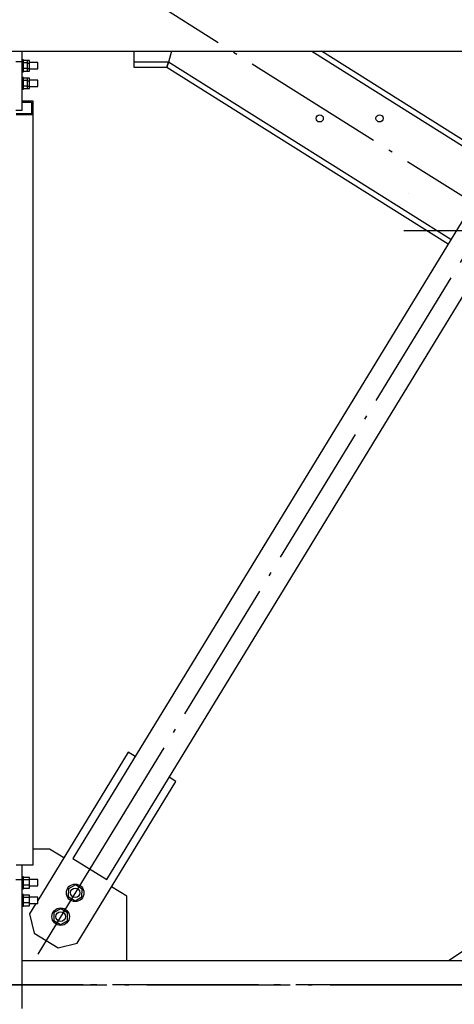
# Paper-space layout 'A0 Advance Steel' of a CAD drawing. Header units: millimetres. Extents: x 209 to 803, y 321 to 741.
# Tile 29 of 52: x 316 to 327, y 640 to 665. Entities that reach past the tile are written whole.
import ezdxf

# ---------------------------------------------------------------- set-up
doc = ezdxf.new("R2010")
doc.units = ezdxf.units.MM
doc.linetypes.add('ACAD_ISO04W100', pattern=[30, 24, -3, 0, -3])
for name, color, linetype in [('AS_Belki', 145, 'CONTINUOUS'), ('AS_Blachy', 30, 'CONTINUOUS'), ('AS_Schody', 253, 'CONTINUOUS'), ('AS_Sruby', 9, 'CONTINUOUS')]:
    doc.layers.add(name, color=color, linetype=linetype)

psp = doc.layouts.new('A0 Advance Steel')

# ---------------------------------------------------------------- linework, layer by layer
at = {"layer": 'AS_Belki', "linetype": 'Continuous', "ltscale": 0.15}
for p, q in [((314.838, 664.016), (356.806, 664.016)), ((316.556, 662.759), (316.286, 662.759)), ((316.286, 662.74), (316.516, 662.74)), ((316.516, 662.74), (316.516, 662.446)), ((316.556, 662.427), (316.556, 662.759)), ((316.516, 662.446), (316.136, 662.446)), ((316.136, 662.427), (316.556, 662.427)), ((316.556, 643.622), (316.556, 662.427)), ((328.997, 662.519), (317.551, 643.778)), ((318.405, 643.257), (329.85, 661.998)), ((317.551, 643.778), (318.405, 643.257)), ((316.136, 643.622), (316.556, 643.622)), ((340.606, 641.216), (316.286, 641.216))]:
    psp.add_line(p, q, dxfattribs=at)
at = {"layer": 'AS_Belki', "color": 10, "linetype": 'ACAD_ISO04W100', "ltscale": 0.15}
for points in [[(330.727, 664.392), (329.424, 662.258), (317.978, 643.518), (316.675, 641.384)], [(330.727, 664.392), (329.424, 662.258), (317.978, 643.518), (316.675, 641.384)], [(325.956, 660.457), (325.956, 660.457), (325.956, 660.457), (325.956, 660.457)], [(343.106, 640.616), (340.606, 640.616), (291.806, 640.616), (289.306, 640.616)], [(289.306, 640.616), (291.806, 640.616), (340.606, 640.616), (343.106, 640.616)], [(328.317, 640.616), (326.744, 640.616), (317.81, 640.616), (316.237, 640.616)]]:
    psp.add_lwpolyline(points, dxfattribs=at)
at = {"layer": 'AS_Blachy', "linetype": 'Continuous', "ltscale": 0.15}
for p, q in [((316.286, 663.747), (316.286, 664.016)), ((316.286, 663.747), (316.126, 663.747)), ((316.286, 663.676), (316.286, 663.747)), ((316.286, 663.236), (316.286, 663.676)), ((316.286, 662.533), (316.286, 663.236)), ((316.126, 662.533), (316.286, 662.533)), ((318.944, 646.443), (316.676, 642.728)), ((319.115, 646.338), (318.944, 646.443)), ((317.663, 641.659), (320.139, 645.713)), ((320.139, 645.713), (319.968, 645.817)), ((316.97, 644.016), (316.556, 644.016)), ((317.218, 643.865), (316.97, 644.016)), ((317.328, 643.797), (317.218, 643.865)), ((316.286, 643.256), (316.286, 643.622)), ((316.126, 643.256), (316.286, 643.256)), ((316.286, 643.197), (316.286, 643.256)), ((316.286, 640.016), (316.286, 643.197)), ((318.906, 642.834), (318.523, 643.067)), ((318.906, 641.216), (318.906, 642.834)), ((316.628, 642.651), (316.468, 642.389)), ((316.468, 642.389), (316.585, 641.908)), ((316.585, 641.908), (317.182, 641.543)), ((317.182, 641.543), (317.663, 641.659))]:
    psp.add_line(p, q, dxfattribs=at)
at = {"layer": 'AS_Schody', "linetype": 'Continuous', "ltscale": 0.15}
for p, q in [((319.086, 664.016), (319.086, 663.614)), ((320.03, 664.016), (319.952, 663.744)), ((323.542, 664.016), (327.976, 661.231)), ((328.044, 661.341), (323.786, 664.016)), ((319.952, 663.744), (319.086, 663.744)), ((319.952, 663.744), (319.914, 663.614)), ((319.914, 663.614), (319.952, 663.744)), ((327.03, 659.298), (319.952, 663.744)), ((319.086, 663.614), (319.914, 663.614)), ((319.914, 663.614), (326.962, 659.187)), ((327.806, 641.767), (326.968, 641.216))]:
    psp.add_line(p, q, dxfattribs=at)
at = {"layer": 'AS_Schody', "color": 10, "linetype": 'ACAD_ISO04W100', "ltscale": 0.15}
for points in [[(331.106, 658), (328.989, 659.33), (319.967, 664.998), (317.85, 666.328)], [(331.106, 658), (328.989, 659.33), (319.967, 664.998), (317.85, 666.328)], [(344.596, 659.514), (342.096, 659.514), (328.351, 659.514), (325.851, 659.514)]]:
    psp.add_lwpolyline(points, dxfattribs=at)
at = {"layer": 'AS_Schody', "linetype": 'Continuous', "ltscale": 0.15}
for centre in [(323.743, 662.331), (325.243, 662.331)]:
    psp.add_circle(centre, 0.09, dxfattribs=at)
at = {"layer": 'AS_Schody', "linetype": 'Continuous', "ltscale": 0.15, "extrusion": (-6.12323e-17, 2.44929e-16, -1)}
for centre in [(-320.931, 664.097), (-322.431, 664.097)]:
    psp.add_arc(centre, 0.09, 255.8284, 284.1716, dxfattribs=at)
at = {"layer": 'AS_Sruby', "linetype": 'Continuous', "ltscale": 0.15}
for p, q in [((316.316, 663.8), (316.286, 663.8)), ((316.316, 663.794), (316.316, 663.8)), ((316.316, 663.782), (316.316, 663.794)), ((316.416, 663.784), (316.316, 663.784)), ((316.316, 663.766), (316.316, 663.782)), ((316.316, 663.745), (316.316, 663.766)), ((316.316, 663.721), (316.316, 663.745)), ((316.416, 663.721), (316.316, 663.721)), ((316.316, 663.694), (316.316, 663.721)), ((316.316, 663.665), (316.316, 663.694)), ((316.316, 663.635), (316.316, 663.665)), ((316.464, 663.784), (316.416, 663.784)), ((316.416, 663.721), (316.416, 663.784)), ((316.416, 663.587), (316.416, 663.721)), ((316.416, 663.714), (316.464, 663.714)), ((316.464, 663.714), (316.464, 663.784)), ((316.676, 663.73), (316.464, 663.73)), ((316.464, 663.58), (316.464, 663.714)), ((316.676, 663.727), (316.676, 663.73)), ((316.676, 663.712), (316.676, 663.727)), ((316.676, 663.688), (316.676, 663.712)), ((316.676, 663.658), (316.676, 663.688)), ((316.676, 663.627), (316.676, 663.658)), ((316.286, 663.501), (316.316, 663.501)), ((316.316, 663.606), (316.316, 663.635)), ((316.316, 663.579), (316.316, 663.606)), ((316.316, 663.587), (316.416, 663.587)), ((316.316, 663.555), (316.316, 663.579)), ((316.316, 663.534), (316.316, 663.555)), ((316.316, 663.518), (316.316, 663.534)), ((316.316, 663.507), (316.316, 663.518)), ((316.316, 663.517), (316.416, 663.517)), ((316.316, 663.501), (316.316, 663.507)), ((316.416, 663.517), (316.416, 663.587)), ((316.416, 663.58), (316.464, 663.58)), ((316.416, 663.517), (316.464, 663.517)), ((316.464, 663.517), (316.464, 663.58)), ((316.464, 663.571), (316.676, 663.571)), ((316.676, 663.6), (316.676, 663.627)), ((316.676, 663.58), (316.676, 663.6)), ((316.676, 663.571), (316.676, 663.58)), ((316.316, 663.359), (316.286, 663.359)), ((316.316, 663.353), (316.316, 663.359)), ((316.316, 663.342), (316.316, 663.353)), ((316.416, 663.343), (316.316, 663.343)), ((316.316, 663.326), (316.316, 663.342)), ((316.316, 663.305), (316.316, 663.326)), ((316.316, 663.28), (316.316, 663.305)), ((316.416, 663.28), (316.316, 663.28)), ((316.316, 663.253), (316.316, 663.28)), ((316.316, 663.224), (316.316, 663.253)), ((316.316, 663.195), (316.316, 663.224)), ((316.316, 663.166), (316.316, 663.195)), ((316.316, 663.139), (316.316, 663.166)), ((316.464, 663.343), (316.416, 663.343)), ((316.416, 663.28), (316.416, 663.343)), ((316.416, 663.146), (316.416, 663.28)), ((316.416, 663.273), (316.464, 663.273)), ((316.464, 663.273), (316.464, 663.343)), ((316.676, 663.289), (316.464, 663.289)), ((316.464, 663.139), (316.464, 663.273)), ((316.676, 663.286), (316.676, 663.289)), ((316.676, 663.272), (316.676, 663.286)), ((316.676, 663.248), (316.676, 663.272)), ((316.676, 663.218), (316.676, 663.248)), ((316.676, 663.187), (316.676, 663.218)), ((316.676, 663.159), (316.676, 663.187)), ((316.676, 663.139), (316.676, 663.159)), ((316.286, 663.06), (316.316, 663.06)), ((316.316, 663.146), (316.416, 663.146)), ((316.316, 663.114), (316.316, 663.139)), ((316.316, 663.094), (316.316, 663.114)), ((316.316, 663.077), (316.316, 663.094)), ((316.316, 663.066), (316.316, 663.077)), ((316.316, 663.076), (316.416, 663.076)), ((316.316, 663.06), (316.316, 663.066)), ((316.416, 663.076), (316.416, 663.146)), ((316.416, 663.139), (316.464, 663.139)), ((316.416, 663.076), (316.464, 663.076)), ((316.464, 663.076), (316.464, 663.139)), ((316.464, 663.13), (316.676, 663.13)), ((316.676, 663.13), (316.676, 663.139)), ((316.316, 643.32), (316.286, 643.32)), ((316.316, 643.314), (316.316, 643.32)), ((316.316, 643.303), (316.316, 643.314)), ((316.464, 643.305), (316.316, 643.305)), ((316.316, 643.287), (316.316, 643.303)), ((316.316, 643.266), (316.316, 643.287)), ((316.316, 643.241), (316.316, 643.266)), ((316.464, 643.241), (316.316, 643.241)), ((316.316, 643.214), (316.316, 643.241)), ((316.316, 643.185), (316.316, 643.214)), ((316.316, 643.156), (316.316, 643.185)), ((316.464, 643.241), (316.464, 643.305)), ((316.676, 643.251), (316.464, 643.251)), ((316.464, 643.108), (316.464, 643.241)), ((316.676, 643.241), (316.676, 643.251)), ((316.676, 643.222), (316.676, 643.241)), ((316.676, 643.194), (316.676, 643.222)), ((316.676, 643.163), (316.676, 643.194)), ((316.676, 643.133), (316.676, 643.163)), ((316.286, 643.022), (316.316, 643.022)), ((316.316, 643.127), (316.316, 643.156)), ((316.316, 643.1), (316.316, 643.127)), ((316.464, 643.108), (316.316, 643.108)), ((316.316, 643.076), (316.316, 643.1)), ((316.316, 643.055), (316.316, 643.076)), ((316.316, 643.039), (316.316, 643.055)), ((316.316, 643.027), (316.316, 643.039)), ((316.316, 643.037), (316.464, 643.037)), ((316.316, 643.022), (316.316, 643.027)), ((316.464, 643.037), (316.464, 643.108)), ((316.464, 643.091), (316.676, 643.091)), ((316.676, 643.109), (316.676, 643.133)), ((316.676, 643.094), (316.676, 643.109)), ((316.676, 643.091), (316.676, 643.094)), ((317.444, 643.023), (317.439, 642.826)), ((317.618, 643.118), (317.444, 643.023)), ((317.787, 643.015), (317.618, 643.118)), ((317.782, 642.817), (317.787, 643.015)), ((316.316, 642.88), (316.286, 642.88)), ((316.316, 642.874), (316.316, 642.88)), ((316.316, 642.863), (316.316, 642.874)), ((316.464, 642.864), (316.316, 642.864)), ((316.316, 642.846), (316.316, 642.863)), ((316.316, 642.825), (316.316, 642.846)), ((316.316, 642.801), (316.316, 642.825)), ((316.464, 642.801), (316.316, 642.801)), ((316.316, 642.774), (316.316, 642.801)), ((316.316, 642.745), (316.316, 642.774)), ((316.316, 642.715), (316.316, 642.745)), ((316.316, 642.687), (316.316, 642.715)), ((316.316, 642.659), (316.316, 642.687)), ((316.464, 642.667), (316.316, 642.667)), ((316.464, 642.801), (316.464, 642.864)), ((316.676, 642.81), (316.464, 642.81)), ((316.464, 642.667), (316.464, 642.801)), ((316.464, 642.597), (316.464, 642.667)), ((316.676, 642.801), (316.676, 642.81)), ((316.676, 642.781), (316.676, 642.801)), ((316.676, 642.753), (316.676, 642.781)), ((316.676, 642.722), (316.676, 642.753)), ((316.676, 642.693), (316.676, 642.722)), ((316.676, 642.668), (316.676, 642.693)), ((316.676, 642.654), (316.676, 642.668)), ((317.439, 642.826), (317.608, 642.722)), ((317.608, 642.722), (317.782, 642.817)), ((316.286, 642.581), (316.316, 642.581)), ((316.316, 642.635), (316.316, 642.659)), ((316.316, 642.614), (316.316, 642.635)), ((316.316, 642.598), (316.316, 642.614)), ((316.316, 642.587), (316.316, 642.598)), ((316.316, 642.597), (316.464, 642.597)), ((316.316, 642.581), (316.316, 642.587)), ((316.464, 642.651), (316.676, 642.651)), ((316.676, 642.651), (316.676, 642.654)), ((317.079, 642.426), (317.074, 642.228)), ((317.253, 642.52), (317.079, 642.426)), ((317.422, 642.417), (317.253, 642.52)), ((317.074, 642.228), (317.243, 642.125)), ((317.243, 642.125), (317.417, 642.22)), ((317.417, 642.22), (317.422, 642.417))]:
    psp.add_line(p, q, dxfattribs=at)
for centre, radius in [((317.613, 642.92), 0.22), ((317.613, 642.92), 0.12), ((317.248, 642.323), 0.22), ((317.248, 642.323), 0.12)]:
    psp.add_circle(centre, radius, dxfattribs=at)

doc.saveas('drawing.dxf')
